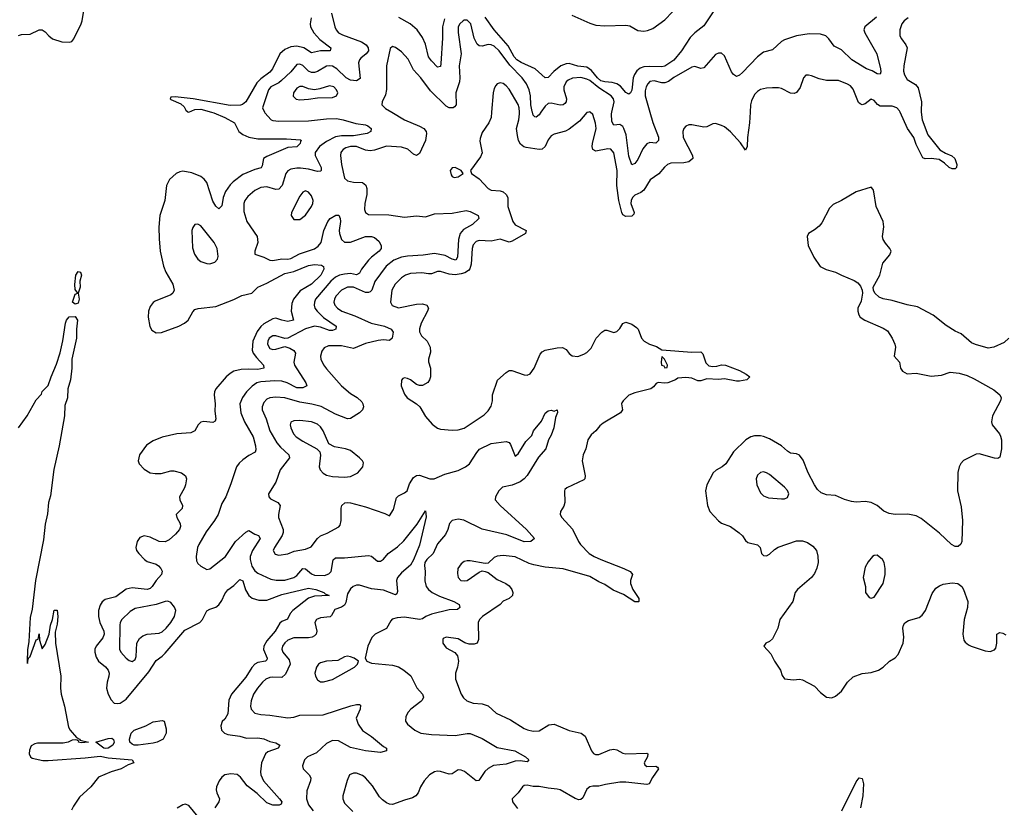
# Model space of a CAD drawing. Header units: inches. Extents: x 1473912 to 1647258, y 640388 to 773423.
# Tile 44 of 256: x 1531999 to 1538579, y 655354 to 660618. Entities that reach past the tile are written whole.
import ezdxf

# ---------------------------------------------------------------- set-up
doc = ezdxf.new("R2010")
doc.units = ezdxf.units.IN
doc.header["$MEASUREMENT"] = 0
doc.layers.add('B5635', color=7, linetype='Continuous')
doc.layers.add('B5636', color=7, linetype='Continuous')

msp = doc.modelspace()

# ---------------------------------------------------------------- linework, layer by layer
at = {"layer": 'B5635', "color": 5}
for points, elevation in [([(1533281.6, 660000), (1533296, 659996), (1533370, 659965.5), (1533435.2, 659930), (1533463.9, 659870), (1533490.2, 659850), (1533530, 659832.4), (1533590, 659822.9), (1533782.6, 659822.5), (1533875.8, 659815.8), (1533882, 659810), (1533875.6, 659804.4), (1533872.3, 659790), (1533850.6, 659769.4), (1533790, 659763.6), (1533650, 659704.9), (1533629.3, 659690), (1533619, 659641.1), (1533612.1, 659627.9), (1533570, 659617.8), (1533490, 659583.5), (1533425.7, 659534.3), (1533405.7, 659514.3), (1533374.5, 659470), (1533359.7, 659430), (1533350, 659373.2), (1533330, 659355.1), (1533310, 659371.2), (1533290, 659406.3), (1533250, 659529.7), (1533231.8, 659551.8), (1533208.7, 659570), (1533150, 659594.2), (1533090, 659604.9), (1533070, 659601.7), (1533043.6, 659590), (1533000.7, 659550), (1532980.2, 659510), (1532969.2, 659410), (1532936.3, 659310), (1532927.9, 659232.1), (1532930, 659154), (1532938, 659070), (1532960.8, 658970), (1532976.1, 658930), (1533022.3, 658850), (1533030.9, 658810), (1533022, 658790), (1533010, 658779.3), (1532904, 658736), (1532890, 658727.1), (1532870, 658700.5), (1532859.8, 658670), (1532856.6, 658630), (1532867.7, 658567.7), (1532882.9, 658542.9), (1532910, 658526), (1532946.4, 658526.4), (1533062, 658570), (1533100.3, 658590), (1533125, 658610), (1533155, 658665), (1533170, 658680.7), (1533191.3, 658688.7), (1533310, 658701.1), (1533430, 658748), (1533484.4, 658775.6), (1533550, 658789.4), (1533589.4, 658830.6), (1533650, 658857.7), (1533770, 658922.1), (1533830, 658935), (1533930, 658975.8), (1533970, 658983), (1534016.9, 658976.9), (1534028.8, 658968.8), (1534032.4, 658950), (1534010.9, 658910), (1533950.1, 658850), (1533873.5, 658806.5), (1533829.6, 658750.4), (1533818.5, 658721.5), (1533813.4, 658670), (1533828, 658610), (1533790, 658601.3), (1533750, 658609.2), (1533710, 658623.8), (1533690, 658618.4), (1533630, 658586.1), (1533610, 658567.1), (1533586.1, 658533.9), (1533557.1, 658470), (1533551.4, 658410), (1533559.2, 658390), (1533580.4, 658360.4), (1533627.2, 658310), (1533630.4, 658290), (1533590, 658279.4), (1533530, 658283.4), (1533479.8, 658280.2), (1533430, 658268.1), (1533405.7, 658254.3), (1533379, 658230), (1533308.9, 658150), (1533300.2, 658130), (1533298, 658110), (1533304.5, 658050), (1533302.2, 658002.2), (1533310.2, 657950), (1533305.5, 657934.5), (1533290, 657926), (1533230, 657932.1), (1533210, 657928), (1533192, 657910), (1533169.2, 657870.8), (1533142.7, 657857.4), (1533050, 657849.3), (1532950, 657827.3), (1532890, 657802.6), (1532845.4, 657774.6), (1532799.5, 657710), (1532790.4, 657670), (1532798.4, 657650), (1532830, 657613), (1532870, 657590.4), (1532904, 657584), (1532944.5, 657584.5), (1533010, 657602.2), (1533030, 657603.2), (1533080.7, 657590), (1533108, 657570), (1533114, 657550), (1533106.2, 657510), (1533099.7, 657490), (1533067, 657430), (1533070.2, 657410), (1533087.1, 657370), (1533084.9, 657350), (1533045.7, 657310), (1533048.8, 657290), (1533071.7, 657250), (1533073.1, 657230), (1533066, 657210), (1533040.3, 657179.7), (1532997.4, 657142.6), (1532970, 657129), (1532930, 657131.4), (1532870, 657159.4), (1532830, 657168.4), (1532802.7, 657157.3), (1532783.1, 657130), (1532774.9, 657090), (1532780.3, 657070), (1532794.4, 657050), (1532832, 657010), (1532850, 656997.3), (1532910, 656977.8), (1532927.4, 656967.4), (1532943.2, 656950), (1532951, 656931), (1532947.1, 656910), (1532911.1, 656868.9), (1532884.5, 656830), (1532870, 656817.3), (1532850, 656809.9), (1532750, 656821.3), (1532710, 656812.5), (1532640.5, 656759.5), (1532570, 656742.2), (1532550, 656726), (1532536.3, 656703.7), (1532525.9, 656670), (1532525, 656630), (1532535.4, 656590), (1532562.3, 656530), (1532564.2, 656510), (1532554.4, 656485.7), (1532509.3, 656430), (1532501.5, 656410), (1532501.4, 656390), (1532510, 656356.4), (1532526.4, 656330), (1532572, 656292), (1532590.1, 656270), (1532595.9, 656250), (1532594.4, 656230), (1532583.5, 656190), (1532580.1, 656150), (1532590.1, 656110.1), (1532610, 656072), (1532630.2, 656050.2), (1532650, 656046.4), (1532670, 656050.2), (1532710, 656077.2), (1532861.4, 656258.6), (1532910, 656335.5), (1532950, 656363.5), (1532970, 656384.2), (1533102.4, 656537.6), (1533202.3, 656590), (1533220.3, 656610), (1533250, 656667), (1533270, 656679), (1533310, 656691.4), (1533330, 656706.7), (1533350, 656736.9), (1533370, 656780.3), (1533390, 656807.9), (1533430, 656836.9), (1533470, 656875.3), (1533490, 656866.4), (1533508.2, 656808.2), (1533530, 656768.9), (1533551.8, 656751.8), (1533597.8, 656737.8), (1533650, 656738.5), (1533750, 656777.2), (1533930, 656818.2), (1533977.6, 656810), (1534030.5, 656790), (1534040.8, 656780.8), (1534066.8, 656770), (1533970, 656764.9), (1533929.2, 656750.8), (1533823.7, 656670), (1533806.4, 656650), (1533789.4, 656610.6), (1533750, 656596.3), (1533736.6, 656583.4), (1533705.7, 656530), (1533650, 656465.9), (1533630.1, 656430), (1533628.9, 656408.9), (1533653.7, 656350), (1533650, 656338.4), (1533640.5, 656330), (1533590, 656322), (1533569.3, 656310.7), (1533550, 656288), (1533510, 656222.4), (1533414.5, 656110), (1533396.8, 656070), (1533390, 655978), (1533370, 655942.7), (1533352.3, 655927.7), (1533342, 655898), (1533348.3, 655870), (1533366.5, 655850), (1533390, 655840.5), (1533470.6, 655830), (1533515, 655815), (1533590, 655816.9), (1533630, 655812.3), (1533670, 655793.2), (1533710, 655783.8), (1533737.6, 655770), (1533726.5, 655750), (1533656.4, 655723.6), (1533641.1, 655710), (1533615, 655650), (1533607.4, 655590), (1533610.2, 655569.8), (1533628.4, 655530), (1533735.9, 655410), (1533750.2, 655390), (1533745.9, 655374.2), (1533732.4, 655367.6), (1533691.7, 655368.3), (1533650, 655384), (1533586.8, 655446.8), (1533518.2, 655498.2), (1533475.2, 655555.3), (1533452.1, 655572.1), (1533410, 655576.7), (1533369, 655570), (1533350, 655554.8), (1533331.1, 655530), (1533315.2, 655490), (1533312.3, 655470), (1533316.1, 655450), (1533334.7, 655410), (1533330.2, 655390), (1533303.5, 655350)], 720), ([(1533635.2, 660000), (1533636.7, 659996.7), (1533679.1, 659950), (1533690, 659945.3), (1533730, 659939.7), (1533930, 659942), (1534050, 659956.3), (1534117.1, 659957.1), (1534161.6, 659950), (1534245.1, 659925.1), (1534310, 659915.1), (1534324.4, 659910), (1534347.2, 659890), (1534344.9, 659870), (1534322, 659858), (1534230, 659842.6), (1534150, 659842.7), (1534110, 659834.9), (1534050, 659804.8), (1534003.3, 659770), (1533974, 659730), (1533972.5, 659710), (1534014.4, 659630), (1534014.2, 659610), (1534010, 659606.2), (1533990, 659604.5), (1533930, 659618.6), (1533874.4, 659625.6), (1533850, 659627), (1533810, 659619.4), (1533791.9, 659608.1), (1533777.1, 659590), (1533753.3, 659510), (1533730, 659485), (1533710, 659482.3), (1533650, 659500.7), (1533610, 659497.5), (1533570, 659476), (1533523.1, 659436.9), (1533504, 659410), (1533497.6, 659390), (1533496.5, 659336.5), (1533516.9, 659270), (1533586.9, 659170), (1533590.3, 659130), (1533570.6, 659070), (1533571.3, 659050), (1533630, 659032), (1533670, 659011.8), (1533690, 659009), (1533750, 659020.5), (1533790, 659018.7), (1533810, 659023), (1533867.8, 659052.2), (1533970, 659086.9), (1533994.5, 659105.5), (1534012.9, 659130), (1534032.5, 659210), (1534059.2, 659270), (1534074.8, 659290), (1534111, 659311), (1534130.8, 659310.8), (1534141.4, 659290), (1534143.5, 659270), (1534134.8, 659210), (1534136.2, 659190), (1534150, 659148.9), (1534170, 659130.2), (1534210, 659130.9), (1534310, 659169.5), (1534350, 659169.4), (1534370, 659162.2), (1534398.8, 659138.8), (1534414.1, 659110), (1534414.2, 659090), (1534401.5, 659070), (1534349.4, 659030.5), (1534330.7, 659010), (1534282.6, 658950), (1534270, 658923.1), (1534250, 658914), (1534210, 658921.7), (1534170, 658918.3), (1534136.9, 658910), (1534110, 658897), (1534079.3, 658870), (1533976.3, 658750), (1533968, 658730), (1533966.6, 658710), (1533972.1, 658690), (1533986.5, 658670), (1534030, 658627.7), (1534113.4, 658570), (1534111.8, 658550), (1534090, 658540.5), (1534070, 658540.4), (1534010, 658562.6), (1533970, 658568.7), (1533910, 658551.1), (1533790, 658490.6), (1533770, 658486.9), (1533710, 658505), (1533690, 658505.7), (1533666.4, 658490), (1533656.6, 658470), (1533655.2, 658450), (1533670, 658420.2), (1533690, 658413), (1533710, 658415.4), (1533770, 658432.9), (1533803.6, 658423.6), (1533830, 658406.7), (1533841.5, 658390), (1533830.2, 658330), (1533835.2, 658310), (1533911.1, 658190), (1533918.7, 658170), (1533890, 658158.1), (1533850, 658157.1), (1533785.8, 658190), (1533750, 658201.2), (1533703.5, 658203.5), (1533610, 658198.1), (1533584.4, 658190), (1533551.7, 658168.3), (1533514.2, 658130), (1533487.1, 658092.9), (1533471, 658050), (1533475.8, 657990), (1533500.6, 657930), (1533558.4, 657830), (1533575.2, 657770), (1533577.6, 657742.4), (1533571.6, 657728.4), (1533530, 657706), (1533490, 657676.9), (1533465.7, 657654.3), (1533448.8, 657630), (1533410, 657516), (1533375.8, 657430), (1533350, 657385.2), (1533324.6, 657310), (1533300.8, 657270), (1533245.1, 657194.9), (1533196.1, 657110), (1533188, 657090), (1533178.7, 657030), (1533181.1, 657001.1), (1533190, 656982.8), (1533210, 656964.9), (1533250, 656944), (1533270, 656948), (1533373.7, 657030), (1533440.3, 657130), (1533510, 657193.4), (1533530, 657202.8), (1533570, 657179.1), (1533595.5, 657170), (1533606.2, 657150), (1533554.5, 657070), (1533540.1, 657030), (1533538.3, 657010), (1533550, 656966), (1533570, 656935), (1533590, 656918), (1533677.6, 656877.6), (1533712.1, 656872.1), (1533770, 656872.8), (1533830.8, 656889.2), (1533850, 656903.8), (1533890, 656951), (1533910, 656947.8), (1533950, 656913.5), (1533970, 656904.3), (1534036.2, 656903.8), (1534065.8, 656914.2), (1534079.8, 656930), (1534093.2, 657006.8), (1534110, 657022), (1534170, 657020.1), (1534330, 657037.3), (1534350, 657031.5), (1534390, 656999.2), (1534410, 656998.9), (1534430, 657012.2), (1534462.3, 657050), (1534524.6, 657095.4), (1534565.5, 657134.5), (1534654.1, 657245.9), (1534710, 657336), (1534715.2, 657295.2), (1534670, 657106.3), (1534630, 657008.9), (1534610, 656971.6), (1534550, 656921.5), (1534523.2, 656890), (1534516.1, 656870), (1534524.4, 656795.6), (1534519.3, 656780.7), (1534510, 656774), (1534430, 656805.4), (1534350, 656813), (1534270, 656838.1), (1534250, 656838.3), (1534227.3, 656830), (1534210, 656814.2), (1534190, 656781), (1534177.8, 656722.2), (1534170, 656704.4), (1534150, 656691.6), (1534104.3, 656675.7), (1534083.4, 656636.6), (1534072.7, 656627.2), (1534010, 656619.8), (1533981.6, 656610), (1533971.8, 656588.2), (1533983.6, 656530), (1533979.5, 656510), (1533970, 656500.5), (1533953, 656490), (1533930, 656486), (1533830, 656487.5), (1533790, 656471.5), (1533770, 656453.6), (1533754.7, 656430), (1533751.1, 656410), (1533757.8, 656390), (1533799.4, 656339.4), (1533806, 656310), (1533775.5, 656244.5), (1533750, 656221.7), (1533690, 656224.1), (1533670, 656221.4), (1533644.4, 656210), (1533620.7, 656190), (1533587.5, 656150), (1533562.2, 656110), (1533545.9, 656065.8), (1533540.9, 656030), (1533544.9, 656010), (1533570, 655982), (1533610, 655973.1), (1533670, 655969.3), (1533790, 655951.8), (1533830, 655955.6), (1533870.6, 655969.4), (1534027.6, 655972.4), (1534211.6, 656031.6), (1534250, 656040.4), (1534270, 656041), (1534276.3, 656036.3), (1534274.9, 656010), (1534248.4, 655950), (1534261.3, 655910), (1534290, 655867), (1534350, 655826.3), (1534430, 655760.4), (1534450.4, 655750), (1534450.6, 655730), (1534410, 655719.7), (1534309.2, 655730.8), (1534210, 655753.7), (1534130, 655797.3), (1534090, 655799.1), (1534050, 655781.1), (1533982, 655718), (1533921.6, 655690), (1533902, 655670), (1533888.2, 655630), (1533892.7, 655610), (1533933, 655570), (1533944.9, 655550), (1533943, 655530), (1533917.3, 655462.7), (1533916.2, 655410), (1533929.2, 655370), (1533959.2, 655330)], 740), ([(1534485.8, 660000), (1534570.4, 659950), (1534670, 659907.2), (1534699.5, 659890), (1534714.9, 659870), (1534717.3, 659857.3), (1534710.2, 659810), (1534670, 659724.5), (1534650, 659709.7), (1534630, 659718.7), (1534592.7, 659752.7), (1534550, 659765.2), (1534450, 659773.2), (1534370, 659746.7), (1534342.1, 659742.1), (1534310, 659746.6), (1534250, 659771.3), (1534210, 659771.2), (1534179, 659761), (1534159.6, 659750), (1534150, 659738.3), (1534144.5, 659730), (1534141.8, 659710), (1534148.5, 659650), (1534170, 659559.1), (1534190, 659540.3), (1534230, 659531.4), (1534289.1, 659529.1), (1534312.5, 659512.5), (1534318.5, 659490), (1534318.6, 659450), (1534305.2, 659390), (1534303.6, 659350), (1534309.1, 659329.1), (1534330, 659315.3), (1534465, 659315), (1534570, 659299.1), (1534650, 659307.3), (1534710, 659300.7), (1534770, 659319.8), (1534890, 659324.5), (1534982.8, 659342.8), (1535010, 659336.9), (1535062.4, 659310), (1535066.3, 659290), (1535024.7, 659250), (1534965, 659215), (1534943.2, 659190), (1534931.4, 659148.6), (1534925.8, 659030), (1534913, 659010), (1534890, 659016.8), (1534841.4, 659041.4), (1534770, 659055.2), (1534695.5, 659044.5), (1534590, 659038.3), (1534550.1, 659029.9), (1534499.1, 659010), (1534447.2, 658970), (1534371.9, 658868.1), (1534353, 658810), (1534341.3, 658798.7), (1534330, 658794.2), (1534310, 658795.6), (1534230, 658830.4), (1534190, 658831.5), (1534149, 658811), (1534111.6, 658770), (1534101.9, 658750), (1534099, 658730), (1534104.3, 658710), (1534122.2, 658690), (1534150.9, 658670.9), (1534239.5, 658639.5), (1534348.8, 658588.8), (1534437.1, 658570), (1534480.5, 658550), (1534493.7, 658530), (1534488.4, 658490), (1534470, 658473.3), (1534430, 658478.4), (1534393.9, 658473.9), (1534310, 658454.9), (1534230, 658420.7), (1534150, 658438), (1534062.6, 658437.4), (1534034, 658426), (1534017.6, 658402.4), (1534010.2, 658370), (1534012.4, 658350), (1534030, 658312.4), (1534050, 658283.7), (1534150.2, 658170), (1534210, 658119.1), (1534253.7, 658093.7), (1534284.4, 658064.4), (1534293, 658050), (1534295.5, 658030), (1534290.6, 658010), (1534270.7, 657990), (1534210, 657951.6), (1534190, 657949.6), (1534110, 657982), (1534013.5, 658033.5), (1533950.8, 658049.2), (1533870, 658061.7), (1533770, 658089.9), (1533710, 658095.4), (1533670, 658091.4), (1533650, 658082), (1533630, 658060.5), (1533618.4, 658030), (1533618.9, 658010), (1533645.9, 657950), (1533669.5, 657870), (1533717.1, 657790), (1533741.3, 657761.3), (1533798.5, 657710), (1533802.7, 657690), (1533740.7, 657610), (1533710, 657526.6), (1533662.4, 657450), (1533663.8, 657430), (1533674.9, 657414.9), (1533723, 657390), (1533740.3, 657370), (1533728.1, 657310), (1533728.1, 657290), (1533760.5, 657210), (1533760.5, 657190), (1533752.7, 657170), (1533701.1, 657090), (1533693.8, 657070), (1533705.1, 657045.1), (1533730, 657039.1), (1533790, 657048.4), (1533833.6, 657066.4), (1533910, 657079), (1533946.1, 657093.9), (1533989.4, 657150.6), (1534010, 657167.2), (1534054.2, 657185.8), (1534130.9, 657229.1), (1534140.5, 657239.5), (1534147.4, 657270), (1534147.3, 657352.7), (1534151.9, 657370), (1534172.1, 657387.9), (1534190, 657391.6), (1534210, 657387.9), (1534310, 657361.1), (1534438.5, 657318.5), (1534470, 657302), (1534496.5, 657343.5), (1534517.4, 657422.6), (1534530, 657436.4), (1534570, 657455.3), (1534587.6, 657470), (1534603.1, 657516.9), (1534630, 657558.9), (1534650, 657571.7), (1534670, 657574), (1534739.1, 657550), (1534769, 657550), (1534840.5, 657579.5), (1534930, 657604.1), (1534977.8, 657630), (1535004.4, 657650), (1535053.8, 657726.2), (1535072.5, 657747.5), (1535150, 657785.7), (1535250, 657798), (1535270, 657792.7), (1535279.3, 657779.3), (1535310, 657700.7), (1535330, 657716.3), (1535381.8, 657798.2), (1535421.3, 657838.7), (1535433.3, 657870), (1535485.7, 657934.3), (1535510, 657987.3), (1535530, 658004.9), (1535550, 658007.3), (1535570, 658001), (1535590.6, 658010.6), (1535593.7, 657993.7), (1535580.3, 657959.7), (1535568.9, 657890), (1535550, 657840.7), (1535532.7, 657810), (1535514.4, 657750), (1535466.4, 657693.6), (1535390, 657571), (1535370.6, 657549.4), (1535343.1, 657530), (1535290, 657508), (1535226.4, 657493.6), (1535201.8, 657470), (1535178, 657430), (1535176.4, 657410), (1535210.3, 657370), (1535386.4, 657210), (1535438.8, 657150), (1535414.8, 657130), (1535370, 657127.1), (1535254.4, 657174.4), (1535090, 657213.1), (1534967.4, 657272.6), (1534930, 657280.4), (1534889.3, 657270.7), (1534871.6, 657250), (1534860.6, 657210), (1534843.6, 657176.4), (1534790, 657114.7), (1534761.6, 657050), (1534718.8, 657010), (1534707.5, 656990), (1534704.2, 656970), (1534708.8, 656930), (1534706.4, 656866.4), (1534715.9, 656830), (1534730.2, 656810), (1534754.7, 656790), (1534804, 656764), (1534900.4, 656730), (1534934.9, 656710), (1534940.4, 656690), (1534925.1, 656674.9), (1534870, 656673.2), (1534750, 656644.7), (1534714, 656630), (1534690, 656613.8), (1534670, 656608.3), (1534570, 656623.7), (1534520.9, 656619.1), (1534489, 656611), (1534478.9, 656601.1), (1534450.2, 656549.8), (1534373.4, 656510), (1534352.3, 656487.7), (1534324.9, 656430), (1534307.3, 656350), (1534318.8, 656330), (1534350, 656317), (1534490, 656302.9), (1534530, 656292.3), (1534566.7, 656270), (1534612.5, 656232.5), (1534651.9, 656151.9), (1534690.2, 656110.1), (1534696.5, 656090), (1534689, 656070), (1534679.5, 656060.5), (1534612, 656010), (1534594.9, 655990), (1534579, 655961), (1534577.1, 655930), (1534590.5, 655910), (1534639.3, 655870), (1534680.7, 655850), (1534750, 655840.5), (1534910, 655832.8), (1534990, 655848), (1535010, 655847.9), (1535090, 655813.8), (1535190, 655753.8), (1535308, 655730), (1535379.1, 655690), (1535401.6, 655670), (1535390, 655658.4), (1535343.6, 655663.6), (1535310, 655662), (1535250, 655642.4), (1535166.3, 655633.7), (1535130, 655613.8), (1535107.4, 655592.6), (1535068.3, 655531.7), (1535050, 655529.6), (1534972.2, 655592.2), (1534950, 655601.7), (1534930, 655603), (1534890, 655577.4), (1534870, 655574.7), (1534810, 655594), (1534790, 655595), (1534770.2, 655589.8), (1534738.7, 655570), (1534702.6, 655530), (1534677, 655490), (1534661.6, 655450), (1534647.3, 655430), (1534623.9, 655416.1), (1534570, 655402), (1534490, 655372.6), (1534470, 655374), (1534450, 655382.7), (1534422.9, 655402.9), (1534404.2, 655424.2), (1534357.2, 655497.2), (1534310.7, 655550.7), (1534290, 655566.9), (1534250, 655581.7), (1534230, 655582), (1534203, 655570), (1534187.1, 655532.9), (1534159.5, 655430), (1534158.7, 655410), (1534170, 655380.5), (1534225.2, 655325.2)], 760), ([(1535152.8, 660000), (1535150, 659965.2), (1535134.6, 659930), (1535090, 659864.5), (1535075.3, 659824.7), (1535073, 659807), (1535090, 659728.7), (1535078.5, 659701.4), (1535011, 659610), (1535018, 659590), (1535070, 659554.9), (1535130, 659489.1), (1535150, 659479.7), (1535210, 659475.2), (1535230, 659467.1), (1535249.1, 659450), (1535260.8, 659430), (1535260.2, 659370), (1535294, 659270), (1535310, 659247.9), (1535382.6, 659210), (1535379.6, 659190), (1535290, 659138.2), (1535270, 659131.9), (1535210, 659150.8), (1535150, 659138.2), (1535070, 659141.4), (1535050, 659135.9), (1535030, 659113.7), (1535022.7, 659090), (1535015.8, 658984.2), (1535006.7, 658953.3), (1534998.1, 658941.9), (1534973.3, 658926.7), (1534950, 658918.7), (1534910, 658913.5), (1534870, 658917.3), (1534810, 658935.9), (1534790, 658935), (1534750, 658920.6), (1534730, 658918.5), (1534687.1, 658927.1), (1534610, 658922), (1534577.6, 658910), (1534550, 658892.4), (1534507.7, 658850), (1534486.2, 658810), (1534476.9, 658730), (1534487.4, 658707.4), (1534530, 658692.6), (1534650, 658717.5), (1534690, 658718.4), (1534719.5, 658710), (1534730.2, 658690), (1534725, 658670), (1534681.3, 658590), (1534671.4, 658551.4), (1534671.3, 658531.3), (1534685.1, 658505.1), (1534723.1, 658470), (1534742, 658430), (1534743.4, 658396.6), (1534730.4, 658350), (1534730.4, 658330.4), (1534743.7, 658290), (1534744.9, 658230), (1534738, 658210), (1534725.7, 658194.3), (1534690, 658173.6), (1534670, 658173.6), (1534650, 658180.7), (1534610, 658211.8), (1534590, 658220.9), (1534570, 658225.2), (1534560.5, 658219.5), (1534550.7, 658209.3), (1534548.2, 658170), (1534570, 658116), (1534587.7, 658090), (1534650.7, 658050), (1534674, 658030), (1534710, 657966.8), (1534755.1, 657915.1), (1534790, 657888), (1534810, 657881.6), (1534890, 657875.3), (1534930, 657876.5), (1534970, 657887.2), (1535104, 657976), (1535130, 658003), (1535150, 658036), (1535158.3, 658070), (1535159.6, 658110), (1535191.8, 658208.2), (1535250, 658260.5), (1535270, 658272.7), (1535287.6, 658272.4), (1535370, 658244.4), (1535390, 658242.4), (1535410, 658250.3), (1535438, 658290), (1535477.3, 658382.7), (1535490, 658398.4), (1535511, 658409), (1535590, 658425.7), (1535627, 658427), (1535650, 658414.4), (1535670, 658387.7), (1535691.8, 658371.8), (1535730, 658367.8), (1535770, 658382), (1535790, 658394.3), (1535817.5, 658422.5), (1535851.2, 658488.8), (1535890, 658530.6), (1535910, 658542), (1535922.8, 658542.8), (1535970, 658527.3), (1535990, 658534), (1536010, 658554.8), (1536030, 658587.7), (1536050, 658597), (1536090, 658582.3), (1536121.6, 658561.6), (1536131.6, 658550), (1536154, 658490), (1536171.8, 658470), (1536208.2, 658450), (1536254.1, 658434.1), (1536290, 658412.4), (1536490, 658397), (1536550, 658399.3), (1536564.9, 658384.9), (1536584.4, 658324.4), (1536604, 658304), (1536630, 658299.1), (1536658.4, 658301.6), (1536690, 658311.7), (1536716, 658310), (1536810, 658272.4), (1536854.8, 658250), (1536878, 658230), (1536858, 658210), (1536810, 658202), (1536790, 658202), (1536710, 658218.4), (1536670, 658213.2), (1536590, 658217.2), (1536550, 658204.7), (1536530, 658205.1), (1536490, 658223), (1536450, 658227.2), (1536398, 658222), (1536380.7, 658210), (1536330, 658190.9), (1536308.5, 658188.5), (1536266.4, 658193.6), (1536253, 658187), (1536235.6, 658164.4), (1536216, 658150), (1536110, 658125.1), (1536070, 658109.4), (1536030.8, 658070), (1536023.5, 658056.5), (1536021, 658050), (1536027.7, 658010), (1536013.4, 657990), (1535898, 657922), (1535876.5, 657903.5), (1535850, 657869.4), (1535817.6, 657842.4), (1535794.9, 657810), (1535782.3, 657750), (1535764.4, 657710), (1535757.7, 657670), (1535776.9, 657570), (1535775.3, 657550), (1535770, 657542), (1535656, 657490), (1535642.9, 657477.1), (1535639.3, 657470), (1535641.1, 657390), (1535634.3, 657365.7), (1535613, 657330), (1535610.6, 657310), (1535623, 657290), (1535693.6, 657213.6), (1535732.4, 657130), (1535747.2, 657110), (1535804.9, 657050), (1535837.4, 657030), (1535883.1, 657010), (1536035.8, 656950), (1536077.6, 656930), (1536090, 656916.4), (1536094.9, 656910), (1536081.5, 656870), (1536080.2, 656850), (1536095.9, 656810), (1536136.5, 656750), (1536137.1, 656730), (1536133.6, 656726.4), (1536110, 656727.2), (1536035, 656775), (1535965, 656805), (1535910, 656843.8), (1535870, 656860.3), (1535810, 656897.4), (1535630, 656947.5), (1535510, 656958.2), (1535434.1, 656974.1), (1535403.4, 656983.4), (1535310, 657027.2), (1535230, 657036.4), (1535190, 657033.3), (1535170, 657022.9), (1535130, 656986), (1535110, 656982.7), (1535010, 657001.6), (1534990, 657001.6), (1534970, 656995.6), (1534950, 656982), (1534927, 656950), (1534923.9, 656916.1), (1534928.8, 656890), (1534947.7, 656870), (1534970, 656866.5), (1534990, 656870.3), (1535070, 656926.4), (1535090, 656934), (1535110, 656930.8), (1535130, 656923.8), (1535190, 656876.5), (1535247.7, 656850), (1535270, 656833.4), (1535288.2, 656810), (1535294, 656790), (1535292.7, 656770), (1535271, 656750), (1535230, 656732), (1535210.5, 656710), (1535092.3, 656630), (1535072.8, 656610), (1535063.9, 656590), (1535064.9, 656475), (1535056.4, 656450), (1535036.4, 656443.6), (1535003.6, 656443.6), (1534973.3, 656453.3), (1534930, 656478.9), (1534850, 656491.3), (1534830, 656481.2), (1534825.8, 656474.2), (1534826, 656450), (1534850, 656419.1), (1534907.5, 656387.5), (1534925.7, 656365.7), (1534931.6, 656330), (1534924.9, 656290), (1534911.7, 656250), (1534911.7, 656210), (1534950.3, 656110), (1534965.4, 656085.4), (1534986.3, 656066.3), (1535030, 656050.3), (1535090, 656044.6), (1535130, 656031.7), (1535182.2, 655982.2), (1535278.5, 655938.5), (1535370, 655880.7), (1535391.8, 655871.8), (1535430, 655863.5), (1535470, 655865), (1535535.7, 655904.3), (1535570, 655909.3), (1535670, 655866.5), (1535751, 655850), (1535778.8, 655830), (1535820.4, 655730), (1535833.3, 655713.3), (1535846.9, 655706.9), (1535870, 655706.7), (1535942.7, 655737.3), (1535970, 655741.5), (1535990, 655737.1), (1536030, 655715.8), (1536050, 655711.6), (1536190, 655715.3), (1536195.8, 655710), (1536194, 655690), (1536172.4, 655650), (1536176.7, 655636.7), (1536190, 655627.4), (1536250, 655627.7), (1536261.4, 655621.4), (1536267.7, 655610), (1536227.5, 655552.5), (1536206, 655510), (1536190, 655505.4), (1536050, 655522), (1536010, 655521.3), (1535912.9, 655507.1), (1535870, 655494.2), (1535830, 655495.6), (1535809.4, 655490.6), (1535790, 655475.1), (1535762, 655418), (1535750, 655406.3), (1535736.1, 655403.9), (1535710, 655413.5), (1535610, 655469.8), (1535590, 655475.7), (1535530, 655480.7), (1535470, 655493.5), (1535430, 655492.8), (1535390, 655501.3), (1535370, 655498.4), (1535359.1, 655490), (1535330.6, 655450), (1535290.5, 655410), (1535292.7, 655390), (1535326, 655346)], 780), ([(1535802, 660000), (1535790, 659997), (1535740.1, 659939.9), (1535670, 659885.7), (1535646.6, 659873.4), (1535570, 659852.1), (1535550, 659841.1), (1535530, 659815.1), (1535510, 659769.7), (1535490, 659752.8), (1535470, 659751.4), (1535384, 659764), (1535368.9, 659768.9), (1535346, 659786), (1535333.2, 659810), (1535325.3, 659845.3), (1535319.6, 659890), (1535334.8, 659950), (1535339.4, 659990), (1535338.7, 660000)], 780), ([(1535482.1, 660000), (1535470, 659982.2), (1535450, 659966.4), (1535440.9, 659970), (1535430, 659979.5), (1535425, 660000)], 760), ([(1536881, 660000), (1536877.2, 659930), (1536863, 659830), (1536861.1, 659770), (1536850, 659746.6), (1536815, 659795), (1536750, 659869.7), (1536710, 659902), (1536690, 659911.5), (1536650, 659924.2), (1536630, 659921.3), (1536590, 659902.6), (1536570, 659899.7), (1536490, 659915.6), (1536470, 659915.6), (1536450, 659906.6), (1536437.1, 659890), (1536430.4, 659870), (1536432.9, 659830), (1536494.7, 659710), (1536496.9, 659690), (1536470, 659667.9), (1536437.8, 659662.2), (1536350, 659659), (1536329.1, 659650), (1536307.1, 659632.9), (1536271.3, 659588.7), (1536212.8, 659547.1), (1536170, 659477.8), (1536150, 659463.4), (1536110, 659445.6), (1536095.2, 659430), (1536084.2, 659410), (1536083, 659390), (1536106.2, 659330), (1536102.4, 659317.6), (1536090, 659305.5), (1536050, 659302.2), (1536030, 659314.7), (1536021.9, 659330), (1536003.1, 659410), (1535990.3, 659510), (1535991.3, 659611.3), (1535968.8, 659728.8), (1535950, 659752.3), (1535930, 659756), (1535850, 659739.8), (1535829.8, 659750), (1535824.4, 659770), (1535825.8, 659790), (1535850.5, 659890.5), (1535846.6, 659926.6), (1535830, 659983.7), (1535812.2, 660000)], 780), ([(1536210.3, 660000), (1536230.1, 659930.1), (1536267.2, 659832.8), (1536268.7, 659810), (1536250, 659794), (1536210, 659797.1), (1536190, 659788.7), (1536164, 659756), (1536130, 659684.7), (1536110, 659656.9), (1536090, 659647.8), (1536070, 659705.2), (1536051.7, 659848.3), (1536036.7, 659890), (1536030, 659904.2), (1536010, 659917), (1535970, 659913.5), (1535956.9, 659936.9), (1535953, 659990), (1535955.3, 660000)], 760), ([(1538024.3, 660000), (1538029.5, 659950), (1538068, 659848), (1538149.1, 659749.1), (1538185.8, 659725.8), (1538227.7, 659707.7), (1538248.8, 659690), (1538260.8, 659650), (1538260.4, 659630), (1538250, 659621.3), (1538230, 659622.2), (1538210, 659629.8), (1538180.2, 659660.2), (1538143.2, 659683.2), (1538089.3, 659690.7), (1538050, 659687.2), (1538034.5, 659694.5), (1537990, 659784.7), (1537975.4, 659830), (1537932.3, 659890), (1537882.7, 660000)], 780), ([(1538610.3, 658489.7), (1538578.5, 658461.4), (1538510, 658429.6), (1538470, 658422), (1538386.3, 658446.3), (1538359.4, 658459.4), (1538290, 658518.4), (1538250, 658536.3), (1538190, 658574.7), (1538103, 658643), (1537998, 658698), (1537930, 658711.6), (1537830, 658742.4), (1537770, 658751.5), (1537743.1, 658763.1), (1537714, 658790), (1537705.1, 658810), (1537703.6, 658830), (1537746, 658910), (1537767, 658990), (1537814.1, 659045.9), (1537822, 659070), (1537813.7, 659090), (1537783.9, 659123.9), (1537769.8, 659150), (1537766, 659170), (1537773.1, 659233.1), (1537769.8, 659270), (1537722.7, 659370), (1537707.6, 659467.6), (1537703.2, 659483.2), (1537690, 659499), (1537590, 659467), (1537491, 659410), (1537436.1, 659383.9), (1537410, 659359.3), (1537358.6, 659261.4), (1537341.3, 659238.7), (1537310, 659213.3), (1537270.4, 659189.6), (1537260.5, 659170), (1537268.2, 659110), (1537306.7, 659030), (1537349.1, 658969.1), (1537387.9, 658947.9), (1537450, 658931.7), (1537490.5, 658910), (1537575.2, 658875.2), (1537599.4, 658859.4), (1537618.2, 658838.2), (1537628.7, 658810), (1537630.4, 658790), (1537622.3, 658737.7), (1537600.4, 658690), (1537599.3, 658670), (1537605.8, 658645.8), (1537616, 658630), (1537646.8, 658610), (1537770, 658556.3), (1537798, 658538), (1537830.3, 658490.3), (1537847.7, 658450), (1537850.7, 658429.3), (1537842, 658370), (1537878, 658330), (1537884.7, 658290), (1537898, 658270), (1537930, 658250.8), (1537990, 658254.9), (1538090, 658235.8), (1538158.8, 658241.2), (1538217.7, 658262.3), (1538276.5, 658256.5), (1538330, 658239.5), (1538377.8, 658217.8), (1538510, 658143.6), (1538550, 658110.4), (1538556.9, 658090), (1538552.6, 658070), (1538500.8, 657970), (1538492.9, 657930), (1538498.9, 657910), (1538546.3, 657850), (1538554, 657834), (1538559.2, 657810), (1538560.7, 657750), (1538550, 657693.2), (1538535.6, 657684.4), (1538512.8, 657687.2), (1538410, 657717), (1538390, 657715.1), (1538307.2, 657672.8), (1538287.4, 657652.6), (1538276.4, 657630), (1538268.7, 657591.3), (1538265.7, 657470), (1538290, 657362), (1538300.3, 657270), (1538294.9, 657130), (1538288, 657112), (1538270, 657097.2), (1538250, 657097.2), (1538225.2, 657110), (1538145.6, 657185.6), (1538023.3, 657283.3), (1537990, 657302), (1537933.3, 657313.3), (1537850, 657310.7), (1537810, 657318.4), (1537774, 657334), (1537728.2, 657370), (1537690, 657390.8), (1537650, 657398), (1537590, 657394.2), (1537558.6, 657398.6), (1537510, 657411), (1537450, 657437.7), (1537390, 657442.8), (1537354.7, 657454.7), (1537330, 657477.6), (1537310, 657508.6), (1537267.9, 657590), (1537234.7, 657674.7), (1537210, 657707.8), (1537190, 657716.9), (1537150, 657721.7), (1537130, 657733.5), (1537090, 657770.8), (1537010, 657815.8), (1536970, 657832.7), (1536950, 657837.1), (1536910, 657836.8), (1536885.5, 657830), (1536852.2, 657810), (1536768.9, 657730), (1536717.6, 657650), (1536692.7, 657630), (1536652.3, 657607.7), (1536634, 657590), (1536591.7, 657510), (1536582.3, 657470), (1536594.9, 657370), (1536610, 657330.7), (1536669, 657269), (1536690, 657253.4), (1536750, 657230.4), (1536807.3, 657187.3), (1536828.8, 657168.8), (1536850, 657137.3), (1536864.4, 657124.4), (1536930, 657107.3), (1536947.3, 657090), (1536957.3, 657050), (1536970, 657037.3), (1536990, 657035.5), (1537010, 657046.4), (1537042.2, 657077.8), (1537067.8, 657092.2), (1537190, 657133.8), (1537230, 657134.2), (1537262.7, 657122.7), (1537299.4, 657099.4), (1537324, 657070), (1537332, 657032), (1537334.3, 656990), (1537327, 656953), (1537310, 656915.6), (1537290.2, 656890), (1537197.4, 656810), (1537181.1, 656790), (1537165.5, 656730), (1537078.4, 656610), (1537065.5, 656550), (1537030, 656479), (1537010, 656461.2), (1536984.7, 656450), (1536971.3, 656430), (1537019.5, 656379.5), (1537044, 656330), (1537084, 656270), (1537094, 656234), (1537110, 656211.3), (1537170, 656205.5), (1537210, 656210.6), (1537230, 656204.9), (1537310, 656164), (1537350, 656120.7), (1537390, 656090.7), (1537426, 656086), (1537450, 656095.5), (1537490, 656130.5), (1537531.1, 656190), (1537570, 656224.9), (1537630, 656248.1), (1537690, 656254.3), (1537739.3, 656270), (1537770, 656290.4), (1537812, 656330), (1537850, 656352.4), (1537870, 656375.5), (1537902.3, 656450), (1537908.2, 656490), (1537901.8, 656550), (1537905.1, 656570), (1537913.8, 656586.2), (1537938.4, 656601.6), (1538010, 656623.2), (1538030, 656638.9), (1538051.8, 656670), (1538096.8, 656783.2), (1538122.4, 656817.6), (1538145.4, 656834.6), (1538170, 656844.7), (1538230, 656855), (1538268.7, 656848.7), (1538294, 656830), (1538305.7, 656810), (1538334.8, 656730), (1538334, 656690), (1538310.4, 656610), (1538302, 656510), (1538308.2, 656470), (1538318, 656458), (1538339.3, 656439.3), (1538358, 656430), (1538450, 656399.1), (1538485.2, 656394.8), (1538513.6, 656406.4), (1538522, 656418), (1538529, 656450), (1538530, 656512), (1538550, 656522), (1538570, 656518), (1538590, 656506)], 820), ([(1531990, 657890.8), (1532049.5, 657970), (1532110, 658078), (1532144, 658116), (1532150, 658132), (1532190, 658174), (1532208.7, 658230), (1532245.1, 658314.9), (1532270, 658392), (1532288, 658472), (1532304.2, 658590), (1532311.1, 658610), (1532330, 658632.7), (1532370, 658635.3), (1532385.5, 658610), (1532377.8, 658550), (1532378.9, 658490), (1532347.2, 658350), (1532348.4, 658288.4), (1532338.7, 658210), (1532320.7, 658150), (1532317.6, 658090), (1532301, 658039), (1532297.4, 657970), (1532262.5, 657770), (1532228.1, 657611.9), (1532204, 657436), (1532192.4, 657390), (1532185, 657315), (1532170, 657245.2), (1532158.3, 657141.7), (1532105.5, 656870), (1532082.3, 656677.7), (1532070, 656622), (1532059, 656461), (1532050, 656406), (1532048.3, 656328.3), (1532050, 656314), (1532055.3, 656344.7), (1532062, 656358), (1532070, 656362), (1532110, 656474), (1532122, 656478), (1532130, 656514), (1532131.3, 656470), (1532150, 656414), (1532170, 656442), (1532195.1, 656510), (1532204.5, 656570), (1532218, 656610), (1532229.7, 656670.4), (1532250, 656672), (1532254.6, 656630), (1532250, 656578), (1532235.6, 656524.4), (1532237.7, 656450), (1532273.6, 656230), (1532271.7, 656150), (1532276.5, 656110), (1532298.3, 656030), (1532324.5, 655890), (1532335.2, 655870), (1532379.5, 655819.5), (1532398.8, 655810), (1532403, 655803), (1532458, 655790), (1532410, 655785), (1532392.3, 655790), (1532394, 655794), (1532383.2, 655803.2), (1532370, 655803.5), (1532350, 655801.5), (1532323.1, 655790), (1532290, 655783.1), (1532117.2, 655782.8), (1532101.1, 655778.9), (1532076.6, 655763.4), (1532063.4, 655736.6), (1532062, 655710), (1532071.1, 655691.1), (1532081.5, 655681.5), (1532153.2, 655666.8), (1532190, 655665.8), (1532435.5, 655684.5), (1532536.5, 655696.5), (1532590, 655685), (1532751.3, 655670), (1532761, 655650), (1532723.2, 655636.8), (1532678, 655610), (1532610, 655591.6), (1532525.4, 655554.6), (1532474.9, 655490), (1532398, 655422), (1532357.8, 655362.2), (1532344.8, 655335.2)], 680), ([(1537493.6, 655330), (1537590, 655524.2), (1537610, 655550.4), (1537630, 655546.8), (1537637.4, 655510), (1537634.6, 655430), (1537617, 655350)], 780), ([(1533192.1, 655290), (1533130, 655365.1), (1533104.9, 655375.1), (1533088.9, 655371.1), (1533052.3, 655347.7)], 720)]:
    msp.add_lwpolyline(points, dxfattribs=dict(at, elevation=elevation))
for points, elevation in [([(1534910, 659629.3), (1534890, 659629), (1534874.8, 659610), (1534882, 659582), (1534890, 659571), (1534903.4, 659563.4), (1534930, 659568.2), (1534962, 659590), (1534949, 659610)], 780), ([(1533910, 659473.7), (1533890, 659465.1), (1533870, 659439.5), (1533814.4, 659330), (1533812.7, 659310), (1533830, 659282), (1533870, 659282.4), (1533910, 659310.7), (1533949.6, 659370), (1533958, 659390), (1533960.5, 659410), (1533950, 659440.9), (1533930, 659466)], 760), ([(1533190, 659252), (1533170, 659249.3), (1533155.5, 659230), (1533150.4, 659209.6), (1533153.5, 659093.5), (1533167, 659050), (1533190, 659017.1), (1533210, 659003.1), (1533250, 658988.2), (1533270, 658986), (1533302.9, 658997.1), (1533321.5, 659018.5), (1533324.5, 659035.5), (1533319.7, 659090), (1533297.7, 659130), (1533210, 659240.7)], 740), ([(1532370, 658716.2), (1532352.3, 658730), (1532370, 658782.8), (1532388, 658790), (1532370, 658815.3), (1532367.5, 658847.5), (1532374, 658910), (1532390, 658935.8), (1532406, 658930), (1532411.1, 658911.1), (1532400.5, 658870), (1532403.8, 658830), (1532390.4, 658790), (1532395.8, 658750), (1532390, 658723.6)], 680), ([(1536290, 658368), (1536285.5, 658330), (1536288, 658310), (1536304, 658304), (1536310, 658292), (1536326, 658294), (1536328, 658310), (1536308.9, 658348.9)], 780), ([(1533870, 657938.7), (1533830, 657937.6), (1533811.5, 657928.5), (1533806, 657910), (1533810.2, 657890), (1533828.6, 657850), (1533846.4, 657830), (1533890, 657800.2), (1533983.7, 657750), (1534003.6, 657730), (1534008.2, 657708.2), (1533999.5, 657630), (1534006.7, 657610), (1534026.3, 657586.3), (1534050, 657574.6), (1534090, 657565.3), (1534170, 657559.6), (1534210, 657565.3), (1534259.5, 657590), (1534291.8, 657630), (1534295.6, 657655.6), (1534289.4, 657670), (1534269.6, 657690), (1534210, 657738.5), (1534177.2, 657750), (1534103.5, 657763.5), (1534064, 657784), (1534026.6, 657870), (1534010, 657895.8), (1533990, 657914.8), (1533950, 657929.8)], 780), ([(1536970, 657595.1), (1536950, 657591.2), (1536930, 657574), (1536920.9, 657550), (1536925.2, 657510), (1536950, 657456.3), (1536970, 657434.9), (1537003.2, 657423.2), (1537090, 657416.5), (1537110, 657416.5), (1537130, 657424.9), (1537138.5, 657450), (1537130, 657471.6), (1537110, 657494.3), (1537010, 657577.2), (1536990, 657589.7)], 840), ([(1537730, 657039), (1537710, 657037.2), (1537698, 657030), (1537670, 656995.3), (1537650, 656958), (1537634.8, 656890), (1537650.8, 656830), (1537651.3, 656790), (1537676.9, 656756.9), (1537690, 656751.3), (1537710, 656758), (1537769.3, 656850), (1537782.7, 656910), (1537782.7, 656950), (1537775.1, 656990), (1537764, 657010)], 840), ([(1532990, 656731.2), (1532970, 656728.5), (1532910, 656709.8), (1532770, 656681.8), (1532737.9, 656662.1), (1532682.4, 656610), (1532671.2, 656590), (1532668, 656572), (1532666, 656410), (1532674.6, 656390), (1532710, 656350.3), (1532730, 656334.9), (1532750, 656328.4), (1532770, 656341.6), (1532778.3, 656361.7), (1532782.5, 656450), (1532798.6, 656481.4), (1532821, 656499), (1532850, 656510.1), (1532930, 656516.8), (1532950, 656526.8), (1532977.2, 656550), (1533009.9, 656590), (1533034.4, 656630), (1533042, 656670), (1533032.5, 656692.5), (1533010, 656721.6)], 740), ([(1534190, 656363.5), (1534170, 656359.7), (1534125.5, 656334.5), (1534050, 656329.7), (1534010, 656319.7), (1533994.9, 656310), (1533981.7, 656290), (1533971.8, 656250), (1533975.3, 656230), (1533990, 656206), (1534010, 656192.4), (1534030, 656192), (1534090, 656208.8), (1534237, 656290), (1534257, 656310), (1534262.7, 656330), (1534233.2, 656350), (1534210, 656360.4)], 760), ([(1532790, 655769.9), (1532764.2, 655770), (1532750, 655776.2), (1532735.7, 655790), (1532732.8, 655810), (1532744.2, 655850), (1532763.2, 655870), (1532841.1, 655898.9), (1532890, 655924.2), (1532950, 655934.4), (1532964.7, 655930), (1532977.1, 655877.1), (1532978, 655850), (1532957.3, 655810), (1532917.3, 655790), (1532890, 655783.4)], 680), ([(1532570, 655746.5), (1532560.5, 655750), (1532508.7, 655790), (1532590, 655814), (1532615.4, 655815.4), (1532626.2, 655806.2), (1532630.9, 655790), (1532620.5, 655770), (1532590, 655748.9)], 680)]:
    msp.add_lwpolyline(points, close=True, dxfattribs=dict(at, elevation=elevation))
at = {"layer": 'B5636', "color": 5}
for points, elevation in [([(1531990, 660512.7), (1532010, 660519.5), (1532070, 660521.3), (1532130, 660550.4), (1532150, 660550.4), (1532170, 660538), (1532193, 660510), (1532219.1, 660490), (1532281, 660470), (1532332.2, 660467.8), (1532347, 660473), (1532361.6, 660490), (1532409.6, 660590), (1532416.9, 660610), (1532433.1, 660706.9)], 720), ([(1534082.3, 660662.3), (1534104, 660570), (1534113, 660550), (1534130, 660531.3), (1534157, 660517), (1534284, 660470), (1534314.4, 660450), (1534328.3, 660430), (1534329.2, 660410), (1534313.8, 660390), (1534278.5, 660361.5), (1534269.2, 660350), (1534262.3, 660330), (1534274.3, 660225.7), (1534250.1, 660209.9), (1534210, 660214.3), (1534181.4, 660230), (1534118.6, 660290), (1534090, 660307.7), (1534070, 660311), (1534050, 660308.1), (1533988.1, 660271.9), (1533970, 660264.9), (1533950, 660265.3), (1533930, 660274.6), (1533890, 660311.2), (1533870, 660320.2), (1533850, 660318.2), (1533810.4, 660269.6), (1533748.2, 660211.8), (1533730, 660197.3), (1533676.8, 660170), (1533660.7, 660150), (1533621.8, 660030), (1533635.2, 660000)], 740), ([(1536633.4, 660670), (1536570, 660577.4), (1536510, 660529.8), (1536480.4, 660499.6), (1536421.7, 660410), (1536370, 660348.4), (1536310, 660308.6), (1536290, 660303.4), (1536210, 660306.4), (1536170, 660302.2), (1536146.2, 660293.8), (1536123.4, 660276.6), (1536106.9, 660253.1), (1536097.7, 660230), (1536090, 660147.3), (1536081.8, 660130), (1536070, 660119.8), (1536050, 660132.8), (1536014.4, 660174.5), (1535990, 660188.9), (1535958.4, 660198.4), (1535910, 660202), (1535882.6, 660210), (1535860.1, 660230), (1535819.3, 660279.2), (1535790, 660300.3), (1535728.8, 660308.8), (1535670, 660325.5), (1535650, 660324.3), (1535615.8, 660310), (1535567.6, 660272.4), (1535530, 660232.9), (1535510, 660229.7), (1535442.9, 660290), (1535350, 660332), (1535322, 660350), (1535304.2, 660370), (1535263.6, 660443.6), (1535169.7, 660549.7), (1535110, 660635.8)], 740), ([(1535688.7, 660648.7), (1535810, 660594.8), (1535850, 660582.8), (1535910, 660577.7), (1536050, 660582.3), (1536076.7, 660576.7), (1536130, 660546.5), (1536170, 660541.5), (1536194.9, 660545.1), (1536230, 660559.2), (1536310, 660616.5), (1536361.4, 660670)], 740), ([(1533947.8, 660630), (1533940.2, 660590), (1533942.7, 660570), (1533964.8, 660530), (1534005.4, 660485.4), (1534078.9, 660430), (1534074, 660410), (1534010, 660409.9), (1533950, 660397), (1533897.7, 660430), (1533850, 660440.6), (1533810, 660437.5), (1533770, 660420.2), (1533737, 660390), (1533689.4, 660290), (1533671.5, 660268.5), (1533610, 660222.7), (1533583.2, 660196.8), (1533510.4, 660069.6), (1533488.5, 660051.5), (1533473.6, 660046.4), (1533405.9, 660045.9), (1533158.3, 660090), (1533037, 660103), (1533010, 660100.3), (1533004.6, 660090), (1533010, 660083.8), (1533075.2, 660055.2), (1533097, 660037), (1533110, 660013.5), (1533123, 660003), (1533130, 660000.9), (1533170, 660018.4), (1533210, 660019.6), (1533281.6, 660000)], 720), ([(1535425, 660000), (1535424, 660004), (1535415.3, 660050), (1535412.5, 660110), (1535403.4, 660150), (1535384.9, 660190), (1535357.7, 660230), (1535275.3, 660315.3), (1535202.8, 660410), (1535170, 660441.8), (1535150, 660451.2), (1535130, 660452.5), (1535090, 660441), (1535070, 660442.6), (1535055.3, 660455.3), (1535035.9, 660495.9), (1535012.8, 660590), (1534990, 660614.4), (1534970, 660614.6), (1534962, 660610), (1534940.8, 660590), (1534930.2, 660569.8), (1534930, 660532), (1534948.6, 660390), (1534935.4, 660310), (1534940.5, 660230), (1534937.3, 660202.7), (1534913.4, 660130), (1534914.9, 660050), (1534904.6, 660035.4), (1534894.8, 660030), (1534870, 660028.5), (1534850, 660039.7), (1534743.3, 660143.3), (1534680.3, 660230), (1534630, 660282.4), (1534594, 660354), (1534550, 660403.5), (1534510, 660433.3), (1534490, 660438.4), (1534474.2, 660425.8), (1534450.2, 660310), (1534451, 660151), (1534442.9, 660117.1), (1534421.3, 660070), (1534419.3, 660050), (1534444.4, 660024.5), (1534485.8, 660000)], 760), ([(1534836.9, 660623.1), (1534823.8, 660570), (1534825, 660495), (1534813.9, 660326.1), (1534810, 660306.6), (1534790, 660301.3), (1534750, 660343.2), (1534731.2, 660370), (1534710, 660455.1), (1534690, 660500.4), (1534655.5, 660550), (1534607.3, 660590), (1534532.5, 660632.5)], 740), ([(1537724.6, 660635.4), (1537645.8, 660570), (1537639.7, 660550), (1537647, 660530), (1537726.5, 660390), (1537750.6, 660290.6), (1537753.4, 660270), (1537750, 660255.1), (1537730, 660257.3), (1537696.4, 660276.4), (1537658, 660290), (1537559.2, 660350), (1537490, 660416.8), (1537442, 660442), (1537407.3, 660490), (1537385.6, 660510), (1537350, 660521.8), (1537275.8, 660524.2), (1537190.2, 660509.8), (1537110, 660484), (1537090, 660472.6), (1537030, 660415.8), (1536970, 660400.7), (1536930, 660369.7), (1536830, 660265.7), (1536810, 660247.6), (1536790, 660238.4), (1536770, 660251.6), (1536755.8, 660270), (1536710, 660377), (1536690, 660394.7), (1536670, 660394.7), (1536650, 660385.6), (1536570, 660297.2), (1536550, 660292.4), (1536510, 660304.4), (1536490, 660302), (1536370, 660232.2), (1536334.1, 660205.9), (1536310, 660197.1), (1536290, 660196.7), (1536238, 660210), (1536210, 660204.2), (1536195.8, 660190), (1536185.3, 660170), (1536178.2, 660141.8), (1536179, 660110), (1536210.3, 660000)], 760), ([(1537935.6, 660630), (1537910, 660610.8), (1537894.5, 660590), (1537879.7, 660550), (1537881.6, 660510), (1537891.3, 660490), (1537921.8, 660450), (1537929.1, 660430), (1537907.2, 660310), (1537906.3, 660273.7), (1537911.2, 660250), (1537930, 660219.6), (1537985.7, 660185.7), (1538003.7, 660163.7), (1538024.9, 660070), (1538023.2, 660010), (1538024.3, 660000)], 780), ([(1537882.7, 660000), (1537878.2, 660010), (1537860.5, 660030), (1537830, 660040.7), (1537750, 660039.7), (1537732, 660052), (1537710, 660078.4), (1537690, 660087.3), (1537650, 660056.4), (1537630, 660049.7), (1537614.9, 660054.9), (1537605.6, 660065.6), (1537570, 660154.3), (1537550, 660176), (1537530, 660187.4), (1537470, 660210.9), (1537391.6, 660211.6), (1537342.2, 660222.2), (1537290, 660243.5), (1537270, 660248.3), (1537253.3, 660246.7), (1537236.5, 660230), (1537214.1, 660165.9), (1537190, 660132.2), (1537175.3, 660124.7), (1537150, 660128), (1537090, 660157.5), (1537070, 660162.6), (1537030, 660162.9), (1536990, 660161.2), (1536950, 660150.9), (1536930, 660139.1), (1536910, 660117.7), (1536890, 660076.3), (1536883.6, 660050), (1536881, 660000)], 780), ([(1535338.7, 660000), (1535336.6, 660030), (1535330, 660051.1), (1535270, 660154.7), (1535250, 660176.9), (1535230, 660191.5), (1535210, 660196.2), (1535190, 660189.4), (1535181.2, 660178.8), (1535170, 660159), (1535163.1, 660130), (1535152.8, 660000)], 780), ([(1535955.3, 660000), (1535971.4, 660070), (1535967.6, 660090), (1535952.3, 660110), (1535870, 660162.1), (1535810, 660211.6), (1535790, 660221.3), (1535750, 660232.6), (1535692.3, 660227.7), (1535665.1, 660214.9), (1535650, 660202), (1535634.4, 660170), (1535634.6, 660150), (1535653.3, 660090), (1535650.8, 660070), (1535642, 660058), (1535630, 660049.1), (1535610, 660046.9), (1535550, 660060.4), (1535530, 660057.5), (1535510, 660041), (1535482.1, 660000)], 760), ([(1535812.2, 660000), (1535810, 660002), (1535802, 660000)], 780)]:
    msp.add_lwpolyline(points, dxfattribs=dict(at, elevation=elevation))
at = {"layer": 'B5636', "color": 5, "elevation": 760}
msp.add_lwpolyline([(1534070, 660175.5), (1534004.6, 660155.4), (1533970, 660149.6), (1533930, 660155.8), (1533890, 660172.2), (1533870, 660172.2), (1533850, 660161.5), (1533828.3, 660130), (1533826.8, 660106.8), (1533847.2, 660087.2), (1533870, 660083.5), (1533930, 660088.2), (1533990, 660095.3), (1534090, 660098.7), (1534116, 660110), (1534125.6, 660130), (1534116.9, 660150), (1534097.6, 660170)], close=True, dxfattribs=at)

doc.saveas('drawing.dxf')
